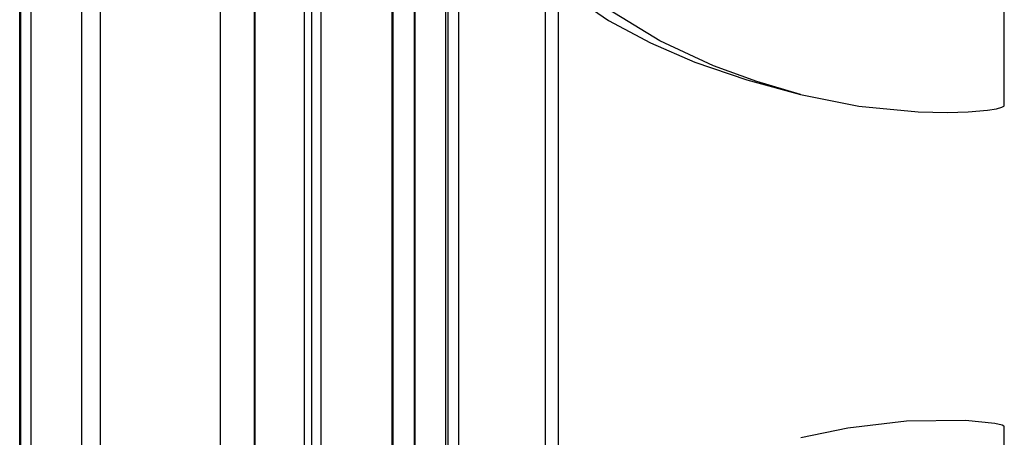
# Model space of a CAD drawing. Header units: millimetres. Extents: x 2845.84 to 2846.96, y 2905.71 to 2908.01.
# Tile 18 of 33: x 2846.0381 to 2846.1727, y 2906.947 to 2907.004. Entities that reach past the tile are written whole.
import ezdxf

# ---------------------------------------------------------------- set-up
doc = ezdxf.new("R2010")
doc.units = ezdxf.units.MM
doc.layers.add('SANINDUSA', color=3, linetype='Continuous')

msp = doc.modelspace()

# ---------------------------------------------------------------- linework, layer by layer
at = {"layer": 'SANINDUSA', "linetype": 'Continuous'}
for p, q in [((2846.038133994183, 2905.952696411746), (2846.038133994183, 2907.855976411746)), ((2846.03827195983, 2905.952696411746), (2846.03827195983, 2907.855976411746)), ((2846.039716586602, 2905.952696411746), (2846.039716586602, 2907.855976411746)), ((2846.046624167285, 2905.952696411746), (2846.046624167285, 2907.855976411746)), ((2846.049169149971, 2905.952696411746), (2846.049169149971, 2907.855976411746)), ((2846.065554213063, 2905.952696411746), (2846.065554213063, 2907.855976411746)), ((2846.089012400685, 2905.952696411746), (2846.089012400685, 2907.855976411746)), ((2846.08915454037, 2905.952696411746), (2846.08915454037, 2907.855976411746)), ((2846.092081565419, 2905.952696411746), (2846.092081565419, 2907.855976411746)), ((2846.092189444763, 2905.952696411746), (2846.092189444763, 2907.855976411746)), ((2846.096351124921, 2905.952696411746), (2846.096351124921, 2907.855976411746)), ((2846.0966702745, 2905.952696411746), (2846.0966702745, 2907.855976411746)), ((2846.098160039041, 2905.952696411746), (2846.098160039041, 2907.855976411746)), ((2846.109938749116, 2907.855976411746), (2846.109938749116, 2905.952696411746)), ((2846.111738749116, 2905.952696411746), (2846.111738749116, 2907.855976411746)), ((2846.070175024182, 2907.854336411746), (2846.070175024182, 2905.954336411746)), ((2846.07029718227, 2905.954336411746), (2846.07029718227, 2907.854336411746)), ((2846.077066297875, 2905.954336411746), (2846.077066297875, 2907.854336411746)), ((2846.078071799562, 2905.954336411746), (2846.078071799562, 2907.854336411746)), ((2846.079330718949, 2905.954336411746), (2846.079330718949, 2907.854336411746)), ((2846.172672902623, 2906.992315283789), (2846.172672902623, 2907.018525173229)), ((2846.112581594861, 2907.008156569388), (2846.118603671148, 2907.003944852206)), ((2846.172672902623, 2906.922147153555), (2846.172672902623, 2906.948357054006))]:
    msp.add_line(p, q, dxfattribs=at)
at = {"layer": 'SANINDUSA', "linetype": 'Continuous', "flags": 128}
for points in [[(2846.144837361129, 2906.993819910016), (2846.138839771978, 2906.995578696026), (2846.132929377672, 2906.997748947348), (2846.12560919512, 2907.001164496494), (2846.118577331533, 2907.005451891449), (2846.115249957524, 2907.007960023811), (2846.112084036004, 2907.010750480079), (2846.111738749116, 2907.011113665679)], [(2846.118603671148, 2907.003944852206), (2846.124321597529, 2907.000853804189), (2846.13040156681, 2906.998226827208)], [(2846.13040156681, 2906.998226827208), (2846.13747101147, 2906.995794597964), (2846.144837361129, 2906.993819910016)], [(2846.144837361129, 2906.993819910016), (2846.152783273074, 2906.992225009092), (2846.160915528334, 2906.991433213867), (2846.164917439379, 2906.991356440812), (2846.167715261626, 2906.991443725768), (2846.170388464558, 2906.991675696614), (2846.171627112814, 2906.991874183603), (2846.172339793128, 2906.992065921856), (2846.172616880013, 2906.992213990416), (2846.172647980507, 2906.992248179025), (2846.172669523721, 2906.992291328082), (2846.172672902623, 2906.992315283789)], [(2846.172672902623, 2906.948357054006), (2846.172667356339, 2906.948388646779), (2846.172648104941, 2906.948424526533), (2846.172595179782, 2906.948477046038), (2846.172362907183, 2906.948597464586), (2846.171373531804, 2906.948846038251), (2846.167354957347, 2906.949247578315), (2846.159317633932, 2906.949149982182), (2846.151276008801, 2906.9482109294), (2846.144867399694, 2906.946863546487)]]:
    msp.add_lwpolyline(points, dxfattribs=at)

doc.saveas('drawing.dxf')
